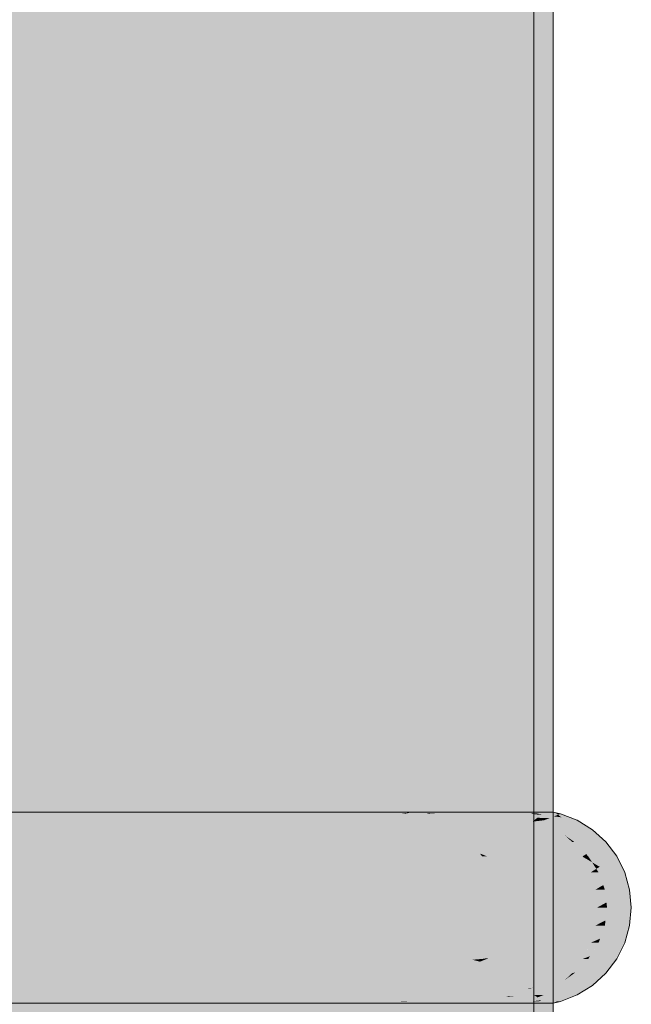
# Model space of a CAD drawing. Extents: x -299 to 601, y -39 to 381.
# Tile 98 of 252: x -152.406 to -152.093, y 137.309 to 137.814. Entities that reach past the tile are written whole.
import ezdxf

# ---------------------------------------------------------------- set-up
doc = ezdxf.new("R2010")
doc.units = 0
doc.layers.get('0').update_dxf_attribs({"lineweight": 35})
doc.layers.add('L_Bauteil', color=7, linetype='Continuous', lineweight=5, true_color=0xababab)
doc.layers.add('L_Bauteil-Shading', color=7, linetype='Continuous', lineweight=5, true_color=0xababab)

# ---------------------------------------------------------------- blocks, each defined once
blk = doc.blocks.new('Shading-A06HSX5MNL', base_point=(-152.1179, 141.25629))
at = {"layer": 'L_Bauteil-Shading', "color": 251, "true_color": 0x686d72}
for points in [[(-152.15172, 140.15338), (-152.1615, 139.39915), (-152.14661, 136.30827), (-152.1615, 136.30827)], [(-152.15172, 140.15338), (-152.14661, 136.30827), (-152.14661, 137.98203)], [(-152.15103, 140.13464), (-152.14449, 136.30827), (-152.14449, 140.14763)], [(-152.1517, 140.13332), (-152.1517, 136.30827), (-152.15103, 140.13464), (-152.14449, 136.30827)], [(-152.13643, 137.88852), (-152.13268, 136.30827), (-152.13268, 137.89029)], [(-152.14639, 137.8878), (-152.14661, 137.8878), (-152.14391, 136.82872), (-152.14661, 136.82877)], [(-152.1436, 137.88785), (-152.14639, 137.8878), (-152.14297, 136.8287), (-152.14391, 136.82872)], [(-152.14449, 137.8847), (-152.14449, 136.30827), (-152.13643, 137.88852), (-152.13268, 136.30827)], [(-152.14267, 137.88786), (-152.1436, 137.88785), (-152.14267, 136.8287), (-152.14297, 136.8287)], [(-152.19141, 137.40637), (-152.19609, 137.40637), (-152.17308, 137.40422), (-152.18806, 137.40305)], [(-152.17308, 137.40422), (-152.15408, 137.40573), (-152.19141, 137.40637), (-152.15317, 137.40637)], [(-152.17273, 137.40425), (-152.15669, 137.40388), (-152.15408, 137.40573)], [(-152.15669, 137.40388), (-152.15332, 137.40381), (-152.15408, 137.40573), (-152.14774, 137.40623)], [(-152.15408, 137.40573), (-152.1459, 137.40637), (-152.15317, 137.40637)], [(-152.14075, 137.40434), (-152.14774, 137.40623), (-152.14189, 137.40353), (-152.15332, 137.40381)], [(-152.14774, 137.40623), (-152.14075, 137.40434), (-152.1459, 137.40637)], [(-152.17308, 137.40422), (-152.18806, 137.40305), (-152.16296, 137.40305)], [(-152.17308, 137.40422), (-152.15332, 137.40381), (-152.17273, 137.40425)], [(-152.17308, 137.40422), (-152.16296, 137.40305), (-152.15332, 137.40381), (-152.15508, 137.40305)], [(-152.15332, 137.40381), (-152.15508, 137.40305), (-152.14189, 137.40353), (-152.14259, 137.40305)], [(-152.14259, 137.40305), (-152.13745, 137.40305), (-152.14075, 137.40434)], [(-152.16296, 137.31352), (-152.18806, 137.31352), (-152.187, 137.3107), (-152.19609, 137.3102)], [(-152.187, 137.3107), (-152.19609, 137.3102), (-152.19141, 137.3102)], [(-152.187, 137.3107), (-152.19141, 137.3102), (-152.15637, 137.31245), (-152.15317, 137.3102)], [(-152.15669, 137.31268), (-152.17346, 137.31229), (-152.15637, 137.31245), (-152.187, 137.3107)], [(-152.16296, 137.31352), (-152.17346, 137.31229), (-152.15508, 137.31352), (-152.15332, 137.31276)], [(-152.15332, 137.31276), (-152.15669, 137.31268), (-152.15303, 137.31264), (-152.15637, 137.31245)], [(-152.15317, 137.3102), (-152.1474, 137.3102), (-152.15637, 137.31245), (-152.15303, 137.31264)], [(-152.15508, 137.31352), (-152.15303, 137.31264), (-152.14259, 137.31352), (-152.14221, 137.31325)], [(-152.15303, 137.31264), (-152.14075, 137.31223), (-152.14221, 137.31325)], [(-152.15303, 137.31264), (-152.1474, 137.3102), (-152.14075, 137.31223), (-152.1459, 137.3102)], [(-152.14221, 137.31325), (-152.13745, 137.31352), (-152.14259, 137.31352)], [(-152.14075, 137.31223), (-152.13745, 137.31352), (-152.14221, 137.31325)]]:
    blk.add_solid(points, dxfattribs=at)
at = {"layer": 'L_Bauteil-Shading', "color": 8, "true_color": 0x7b8086}
for points in [[(-152.17834, 140.09204), (-152.1517, 136.30827), (-152.1517, 140.10355)], [(-152.19226, 140.08603), (-152.1517, 136.30827), (-152.17834, 140.09204)], [(-152.20421, 140.08087), (-152.20804, 136.30827), (-152.19226, 140.08603), (-152.1517, 136.30827)], [(-152.20804, 140.07922), (-152.20804, 136.30827), (-152.20421, 140.08087)], [(-152.17986, 138.9398), (-152.1615, 136.30827), (-152.1615, 139.39915)], [(-152.18594, 138.78728), (-152.1615, 136.30827), (-152.17986, 138.9398)], [(-152.21727, 136.30827), (-152.1615, 136.30827), (-152.21727, 138.00273), (-152.18594, 138.78728)]]:
    blk.add_solid(points, dxfattribs=at)
at = {"layer": 'L_Bauteil-Shading', "color": 252, "true_color": 0x8c9299}
for points in [[(-152.25095, 140.06056), (-152.20804, 136.30827), (-152.20804, 140.06403)], [(-152.29951, 140.05664), (-152.29951, 136.30827), (-152.25095, 140.06056), (-152.20804, 136.30827)], [(-152.21727, 139.81171), (-152.255, 139.6413), (-152.21727, 138.00273), (-152.2338, 137.76793)], [(-152.255, 139.6413), (-152.30783, 139.40268), (-152.2338, 137.76793), (-152.30783, 136.71579)], [(-152.2338, 137.76793), (-152.21727, 136.30827), (-152.21727, 138.00273)], [(-152.30783, 136.71579), (-152.30783, 136.30827), (-152.2338, 137.76793), (-152.21727, 136.30827)]]:
    blk.add_solid(points, dxfattribs=at)
at = {"layer": 'L_Bauteil-Shading', "color": 253, "true_color": 0x9ca2aa}
for points in [[(-152.39359, 140.05811), (-152.42264, 140.05649), (-152.29951, 136.30827), (-152.42264, 136.30827)], [(-152.39359, 140.05811), (-152.29951, 136.30827), (-152.35722, 140.05754)], [(-152.35722, 140.05754), (-152.29951, 136.30827), (-152.29951, 140.05664)], [(-152.30783, 139.40268), (-152.35295, 139.26994), (-152.30783, 136.71579), (-152.31328, 136.66544)], [(-152.35295, 139.26994), (-152.4297, 139.04414), (-152.35187, 136.30827), (-152.4297, 136.30827)], [(-152.35295, 139.26994), (-152.35187, 136.30827), (-152.31328, 136.66544)]]:
    blk.add_solid(points, dxfattribs=at)
at = {"layer": 'L_Bauteil-Shading', "color": 253, "true_color": 0xa6adb5}
for points in [[(-152.39105, 137.40727), (-152.52606, 137.3093), (-152.39105, 137.3093)], [(-152.52606, 137.40727), (-152.52606, 137.3093), (-152.39105, 137.40727)]]:
    blk.add_solid(points, dxfattribs=at)
at = {"layer": 'L_Bauteil-Shading', "color": 8, "true_color": 0x797e84}
for points in [[(-152.45033, 137.40413), (-152.42421, 137.40305), (-152.43974, 137.40506), (-152.38834, 137.40637)], [(-152.43974, 137.40506), (-152.38834, 137.40637), (-152.42485, 137.40637)], [(-152.42421, 137.40305), (-152.41238, 137.40305), (-152.38834, 137.40637), (-152.38734, 137.40585)], [(-152.38734, 137.40585), (-152.41238, 137.40305), (-152.38623, 137.40527), (-152.4115, 137.40305)], [(-152.4115, 137.40305), (-152.38197, 137.40305), (-152.38623, 137.40527)], [(-152.14478, 137.36746), (-152.16302, 137.36746), (-152.14301, 137.36172), (-152.16223, 137.35828)], [(-152.12337, 137.36525), (-152.12318, 137.36746), (-152.14301, 137.36172), (-152.14478, 137.36746)], [(-152.12395, 137.35828), (-152.12337, 137.36525), (-152.14195, 137.35828), (-152.14301, 137.36172)], [(-152.11021, 137.35828), (-152.11105, 137.36746), (-152.12395, 137.35828), (-152.12337, 137.36525)], [(-152.11105, 137.36746), (-152.12318, 137.36746), (-152.12337, 137.36525)], [(-152.14301, 137.36172), (-152.16223, 137.35828), (-152.14195, 137.35828)], [(-152.14195, 137.35828), (-152.16223, 137.35828), (-152.14374, 137.35245), (-152.16302, 137.34909)], [(-152.12318, 137.34909), (-152.12375, 137.35593), (-152.14478, 137.34909), (-152.14374, 137.35245)], [(-152.12375, 137.35593), (-152.12395, 137.35828), (-152.14374, 137.35245), (-152.14195, 137.35828)], [(-152.11021, 137.35828), (-152.12395, 137.35828), (-152.12375, 137.35593)], [(-152.11105, 137.34909), (-152.11021, 137.35828), (-152.12318, 137.34909), (-152.12375, 137.35593)], [(-152.14374, 137.35245), (-152.16302, 137.34909), (-152.14478, 137.34909)], [(-152.40714, 137.31293), (-152.44412, 137.31189), (-152.38834, 137.3102), (-152.42485, 137.3102)], [(-152.40714, 137.31293), (-152.38197, 137.31352), (-152.41238, 137.31352)], [(-152.40714, 137.31293), (-152.38734, 137.3107), (-152.40529, 137.31297), (-152.38623, 137.31129)], [(-152.40714, 137.31293), (-152.38834, 137.3102), (-152.38734, 137.3107)], [(-152.38623, 137.31129), (-152.38197, 137.31352), (-152.40529, 137.31297)]]:
    blk.add_solid(points, dxfattribs=at)
at = {"layer": 'L_Bauteil-Shading', "color": 8, "true_color": 0x70747a}
for points in [[(-152.42485, 137.40637), (-152.38834, 137.40637), (-152.41112, 137.40714), (-152.39105, 137.40727)], [(-152.41112, 137.40714), (-152.39105, 137.40727), (-152.40868, 137.40727)], [(-152.42101, 137.30998), (-152.38834, 137.3102), (-152.42485, 137.3102)], [(-152.40868, 137.3093), (-152.39105, 137.3093), (-152.42101, 137.30998), (-152.38834, 137.3102)]]:
    blk.add_solid(points, dxfattribs=at)
at = {"layer": 'L_Bauteil-Shading', "color": 253, "true_color": 0x999fa7}
for points in [[(-152.28096, 137.40727), (-152.39105, 137.3093), (-152.28096, 137.3093)], [(-152.39105, 137.40727), (-152.39105, 137.3093), (-152.28096, 137.40727)]]:
    blk.add_solid(points, dxfattribs=at)
at = {"layer": 'L_Bauteil-Shading', "color": 8, "true_color": 0x6d7177}
for points in [[(-152.3399, 137.40727), (-152.39105, 137.40727), (-152.31934, 137.40695), (-152.38834, 137.40637)], [(-152.30284, 137.40637), (-152.29951, 137.40665), (-152.38834, 137.40637), (-152.31934, 137.40695)], [(-152.29295, 137.40717), (-152.2917, 137.40727), (-152.31934, 137.40695), (-152.3399, 137.40727)], [(-152.29951, 137.40665), (-152.29295, 137.40717), (-152.31934, 137.40695)], [(-152.27783, 137.40637), (-152.28096, 137.40727), (-152.30284, 137.40637), (-152.29295, 137.40717)], [(-152.28096, 137.40727), (-152.2917, 137.40727), (-152.29295, 137.40717)], [(-152.16296, 137.40305), (-152.18806, 137.40305), (-152.1534, 137.40125), (-152.18076, 137.39818)], [(-152.1534, 137.40125), (-152.18076, 137.39818), (-152.13702, 137.39818)], [(-152.15508, 137.40305), (-152.16296, 137.40305), (-152.15675, 137.40187)], [(-152.15675, 137.40187), (-152.14259, 137.40305), (-152.15508, 137.40305)], [(-152.15675, 137.40187), (-152.1534, 137.40125), (-152.14259, 137.40305), (-152.14316, 137.4024)], [(-152.14316, 137.4024), (-152.1534, 137.40125), (-152.14549, 137.39977)], [(-152.13702, 137.39818), (-152.14316, 137.4024), (-152.14549, 137.39977)], [(-152.13702, 137.39818), (-152.12975, 137.39818), (-152.14316, 137.4024), (-152.13745, 137.40305)], [(-152.14316, 137.4024), (-152.13745, 137.40305), (-152.14259, 137.40305)], [(-152.13702, 137.31837), (-152.18076, 137.31837), (-152.14285, 137.31729), (-152.18806, 137.31352)], [(-152.14285, 137.31729), (-152.18806, 137.31352), (-152.16296, 137.31352)], [(-152.16296, 137.31352), (-152.15508, 137.31352), (-152.15675, 137.31468)], [(-152.15675, 137.31468), (-152.15508, 137.31352), (-152.14549, 137.31679), (-152.14526, 137.31654)], [(-152.14526, 137.31654), (-152.15508, 137.31352), (-152.14259, 137.31352)], [(-152.14526, 137.31654), (-152.14285, 137.31729), (-152.14549, 137.31679)], [(-152.14285, 137.31729), (-152.14526, 137.31654), (-152.13745, 137.31352), (-152.14259, 137.31352)], [(-152.12975, 137.31837), (-152.13702, 137.31837), (-152.14285, 137.31729)], [(-152.14285, 137.31729), (-152.13745, 137.31352), (-152.12975, 137.31837)], [(-152.38834, 137.3102), (-152.39105, 137.3093), (-152.30284, 137.3102), (-152.3006, 137.31001)], [(-152.3006, 137.31001), (-152.39105, 137.3093), (-152.29951, 137.30992), (-152.3399, 137.3093)], [(-152.3399, 137.3093), (-152.2917, 137.3093), (-152.29951, 137.30992)], [(-152.3006, 137.31001), (-152.27783, 137.3102), (-152.30284, 137.3102)], [(-152.2917, 137.3093), (-152.28096, 137.3093), (-152.3006, 137.31001), (-152.27783, 137.3102)]]:
    blk.add_solid(points, dxfattribs=at)
at = {"layer": 'L_Bauteil-Shading', "color": 8, "true_color": 0x74797f}
for points in [[(-152.30284, 137.40637), (-152.38834, 137.40637), (-152.30983, 137.40547), (-152.38734, 137.40585)], [(-152.30637, 137.40546), (-152.38734, 137.40585), (-152.34456, 137.40424), (-152.38623, 137.40527)], [(-152.38623, 137.40527), (-152.38197, 137.40305), (-152.34456, 137.40424)], [(-152.30637, 137.40546), (-152.34456, 137.40424), (-152.27548, 137.4053), (-152.33588, 137.40402)], [(-152.27548, 137.4053), (-152.33588, 137.40402), (-152.29022, 137.40305), (-152.29625, 137.40305)], [(-152.30637, 137.40546), (-152.27783, 137.40637), (-152.30983, 137.40547), (-152.30284, 137.40637)], [(-152.27548, 137.4053), (-152.27783, 137.40637), (-152.30637, 137.40546)], [(-152.27548, 137.4053), (-152.29022, 137.40305), (-152.27484, 137.40501)], [(-152.34456, 137.40424), (-152.38197, 137.40305), (-152.33588, 137.40402)], [(-152.33588, 137.40402), (-152.38197, 137.40305), (-152.29625, 137.40305)], [(-152.29022, 137.40305), (-152.27051, 137.40305), (-152.27484, 137.40501)], [(-152.12303, 137.39197), (-152.17439, 137.39197), (-152.16743, 137.38489), (-152.1702, 137.38599)], [(-152.11757, 137.3846), (-152.12303, 137.39197), (-152.16672, 137.3846), (-152.16743, 137.38489)], [(-152.1702, 137.38599), (-152.1692, 137.3846), (-152.16743, 137.38489)], [(-152.16743, 137.38489), (-152.1692, 137.3846), (-152.16672, 137.3846)], [(-152.11757, 137.33195), (-152.16672, 137.33195), (-152.17439, 137.3246), (-152.1702, 137.33057)], [(-152.11757, 137.33195), (-152.17439, 137.3246), (-152.12303, 137.3246)], [(-152.16672, 137.33195), (-152.1692, 137.33195), (-152.1702, 137.33057)], [(-152.38834, 137.3102), (-152.30284, 137.3102), (-152.36652, 137.31081), (-152.30983, 137.31108)], [(-152.38734, 137.3107), (-152.38834, 137.3102), (-152.36652, 137.31081)], [(-152.38734, 137.3107), (-152.36652, 137.31081), (-152.38623, 137.31129), (-152.37137, 137.31166)], [(-152.37137, 137.31166), (-152.38197, 137.31352), (-152.38623, 137.31129)], [(-152.38197, 137.31352), (-152.37137, 137.31166), (-152.29625, 137.31352)], [(-152.37137, 137.31166), (-152.36652, 137.31081), (-152.29022, 137.31352), (-152.28667, 137.31306)], [(-152.37137, 137.31166), (-152.29022, 137.31352), (-152.29625, 137.31352)], [(-152.36652, 137.31081), (-152.27548, 137.31125), (-152.28667, 137.31306), (-152.27484, 137.31155)], [(-152.30284, 137.3102), (-152.27783, 137.3102), (-152.30983, 137.31108), (-152.27548, 137.31125)], [(-152.28667, 137.31306), (-152.27051, 137.31352), (-152.29022, 137.31352)], [(-152.27484, 137.31155), (-152.27051, 137.31352), (-152.28667, 137.31306)]]:
    blk.add_solid(points, dxfattribs=at)
at = {"layer": 'L_Bauteil-Shading', "color": 252, "true_color": 0x8a8f97}
for points in [[(-152.24722, 137.40727), (-152.28096, 137.40727), (-152.25131, 137.34496), (-152.28096, 137.3093)], [(-152.19952, 137.3093), (-152.19952, 137.40727), (-152.25365, 137.3093), (-152.25131, 137.34496)], [(-152.19952, 137.40727), (-152.24722, 137.40727), (-152.25131, 137.34496)], [(-152.25131, 137.34496), (-152.28096, 137.3093), (-152.25365, 137.3093)]]:
    blk.add_solid(points, dxfattribs=at)
at = {"layer": 'L_Bauteil-Shading', "color": 8, "true_color": 0x696e73}
for points in [[(-152.23819, 137.40727), (-152.28096, 137.40727), (-152.22144, 137.40701), (-152.27783, 137.40637)], [(-152.2112, 137.40637), (-152.20804, 137.40681), (-152.27783, 137.40637), (-152.22144, 137.40701)], [(-152.20529, 137.40721), (-152.20482, 137.40727), (-152.22144, 137.40701), (-152.23819, 137.40727)], [(-152.20804, 137.40681), (-152.20529, 137.40721), (-152.22144, 137.40701)], [(-152.20879, 137.40637), (-152.20529, 137.40721), (-152.2112, 137.40637)], [(-152.20879, 137.40637), (-152.19794, 137.40686), (-152.20529, 137.40721), (-152.19952, 137.40727)], [(-152.19609, 137.40637), (-152.19794, 137.40686), (-152.20879, 137.40637)], [(-152.19952, 137.40727), (-152.20482, 137.40727), (-152.20529, 137.40721)], [(-152.2112, 137.3102), (-152.27783, 137.3102), (-152.21014, 137.31004), (-152.28096, 137.3093)], [(-152.20804, 137.30974), (-152.21014, 137.31004), (-152.23819, 137.3093), (-152.28096, 137.3093)], [(-152.20482, 137.3093), (-152.20804, 137.30974), (-152.23819, 137.3093)], [(-152.20879, 137.3102), (-152.2112, 137.3102), (-152.20634, 137.31007), (-152.21014, 137.31004)], [(-152.20634, 137.31007), (-152.21014, 137.31004), (-152.19952, 137.3093), (-152.20482, 137.3093)], [(-152.20634, 137.31007), (-152.19609, 137.3102), (-152.20879, 137.3102)], [(-152.19794, 137.30971), (-152.19609, 137.3102), (-152.20634, 137.31007)], [(-152.20634, 137.31007), (-152.19952, 137.3093), (-152.19794, 137.30971)]]:
    blk.add_solid(points, dxfattribs=at)
at = {"layer": 'L_Bauteil-Shading', "color": 8, "true_color": 0x6e7379}
for points in [[(-152.27783, 137.40637), (-152.26884, 137.40486), (-152.231, 137.4048), (-152.24327, 137.40425)], [(-152.27783, 137.40637), (-152.231, 137.4048), (-152.20879, 137.40637)], [(-152.27548, 137.4053), (-152.27264, 137.40495), (-152.27783, 137.40637), (-152.26884, 137.40486)], [(-152.27548, 137.4053), (-152.27051, 137.40305), (-152.26057, 137.40349)], [(-152.25613, 137.40305), (-152.18806, 137.40305), (-152.231, 137.4048), (-152.19609, 137.40637)], [(-152.231, 137.4048), (-152.19609, 137.40637), (-152.20879, 137.40637)], [(-152.27264, 137.40495), (-152.26057, 137.40349), (-152.26884, 137.40486)], [(-152.26057, 137.40349), (-152.27051, 137.40305), (-152.25694, 137.40305)], [(-152.26884, 137.40486), (-152.26057, 137.40349), (-152.24327, 137.40425)], [(-152.26057, 137.40349), (-152.23994, 137.40417), (-152.24327, 137.40425)], [(-152.26057, 137.40349), (-152.25694, 137.40305), (-152.23994, 137.40417), (-152.25613, 137.40305)], [(-152.23994, 137.40417), (-152.231, 137.4048), (-152.24327, 137.40425)], [(-152.26833, 137.31171), (-152.27783, 137.3102), (-152.23994, 137.31238), (-152.23264, 137.31187)], [(-152.23264, 137.31187), (-152.27783, 137.3102), (-152.20879, 137.3102)], [(-152.27548, 137.31125), (-152.27783, 137.3102), (-152.27264, 137.3116), (-152.26833, 137.31171)], [(-152.25694, 137.31352), (-152.27051, 137.31352), (-152.27548, 137.31125)], [(-152.26833, 137.31171), (-152.25694, 137.31352), (-152.27264, 137.3116)], [(-152.25694, 137.31352), (-152.26833, 137.31171), (-152.25613, 137.31352), (-152.23994, 137.31238)], [(-152.23264, 137.31187), (-152.18806, 137.31352), (-152.25613, 137.31352)], [(-152.19609, 137.3102), (-152.18806, 137.31352), (-152.20879, 137.3102), (-152.23264, 137.31187)]]:
    blk.add_solid(points, dxfattribs=at)
at = {"layer": 'L_Bauteil-Shading', "color": 8, "true_color": 0x797e85}
for points in [[(-152.14954, 137.40727), (-152.19952, 137.3093), (-152.14954, 137.3093)], [(-152.19952, 137.40727), (-152.19952, 137.3093), (-152.14954, 137.40727)]]:
    blk.add_solid(points, dxfattribs=at)
at = {"layer": 'L_Bauteil-Shading', "color": 251, "true_color": 0x65696f}
for points in [[(-152.19952, 137.40727), (-152.19238, 137.40645), (-152.16827, 137.40727), (-152.15761, 137.40712)], [(-152.19238, 137.40645), (-152.19952, 137.40727), (-152.19794, 137.40686)], [(-152.19794, 137.40686), (-152.19609, 137.40637), (-152.19238, 137.40645)], [(-152.19238, 137.40645), (-152.19609, 137.40637), (-152.19141, 137.40637)], [(-152.19141, 137.40637), (-152.15317, 137.40637), (-152.19238, 137.40645), (-152.15123, 137.40724)], [(-152.15761, 137.40712), (-152.15123, 137.40724), (-152.16827, 137.40727), (-152.15115, 137.40727)], [(-152.15317, 137.40637), (-152.1459, 137.40637), (-152.15123, 137.40724), (-152.14954, 137.40727)], [(-152.15123, 137.40724), (-152.14954, 137.40727), (-152.15115, 137.40727)], [(-152.11255, 137.39818), (-152.12975, 137.39818), (-152.12242, 137.39233), (-152.12666, 137.39532)], [(-152.12666, 137.39532), (-152.12303, 137.39197), (-152.12242, 137.39233)], [(-152.10573, 137.39197), (-152.11255, 137.39818), (-152.12192, 137.39197), (-152.12242, 137.39233)], [(-152.12242, 137.39233), (-152.12303, 137.39197), (-152.12192, 137.39197)], [(-152.10573, 137.3246), (-152.12192, 137.3246), (-152.12975, 137.31837), (-152.12666, 137.32123)], [(-152.10573, 137.3246), (-152.12975, 137.31837), (-152.11255, 137.31837)], [(-152.12192, 137.3246), (-152.12303, 137.3246), (-152.12666, 137.32123)], [(-152.19141, 137.3102), (-152.19794, 137.30971), (-152.15291, 137.31007), (-152.19952, 137.3093)], [(-152.15291, 137.31007), (-152.19952, 137.3093), (-152.1517, 137.30954), (-152.16827, 137.3093)], [(-152.19609, 137.3102), (-152.19794, 137.30971), (-152.19141, 137.3102)], [(-152.19141, 137.3102), (-152.15291, 137.31007), (-152.15317, 137.3102)], [(-152.16827, 137.3093), (-152.15115, 137.3093), (-152.1517, 137.30954)], [(-152.15291, 137.31007), (-152.1459, 137.3102), (-152.15317, 137.3102)], [(-152.15115, 137.3093), (-152.14954, 137.3093), (-152.15291, 137.31007), (-152.1459, 137.3102)]]:
    blk.add_solid(points, dxfattribs=at)
at = {"layer": 'L_Bauteil-Shading', "color": 251, "true_color": 0x686c72}
for points in [[(-152.13268, 137.40727), (-152.14954, 137.3093), (-152.13268, 137.3093)], [(-152.14954, 137.40727), (-152.14954, 137.3093), (-152.13268, 137.40727)], [(-152.1062, 137.36746), (-152.11105, 137.36746), (-152.10542, 137.36092), (-152.11021, 137.35828)], [(-152.09352, 137.36746), (-152.1062, 137.36746), (-152.10542, 137.36092)], [(-152.09267, 137.35828), (-152.09352, 137.36746), (-152.1051, 137.35828), (-152.10542, 137.36092)], [(-152.10542, 137.36092), (-152.11021, 137.35828), (-152.1051, 137.35828)], [(-152.1051, 137.35828), (-152.11021, 137.35828), (-152.1059, 137.35167), (-152.11105, 137.34909)], [(-152.09352, 137.34909), (-152.09267, 137.35828), (-152.1062, 137.34909), (-152.1059, 137.35167)], [(-152.09267, 137.35828), (-152.1051, 137.35828), (-152.1059, 137.35167)], [(-152.1059, 137.35167), (-152.11105, 137.34909), (-152.1062, 137.34909)]]:
    blk.add_solid(points, dxfattribs=at)
at = {"layer": 'L_Bauteil-Shading', "color": 251, "true_color": 0x61656a}
for points in [[(-152.1438, 137.40727), (-152.14954, 137.40727), (-152.14137, 137.40668), (-152.1459, 137.40637)], [(-152.14137, 137.40668), (-152.1459, 137.40637), (-152.14011, 137.40637)], [(-152.13268, 137.40727), (-152.1438, 137.40727), (-152.14137, 137.40668)], [(-152.13083, 137.40637), (-152.13268, 137.40727), (-152.14011, 137.40637), (-152.14137, 137.40668)], [(-152.12898, 137.40637), (-152.13268, 137.40727), (-152.13083, 137.40637)], [(-152.14011, 137.3102), (-152.1459, 137.3102), (-152.14253, 137.3096), (-152.14954, 137.3093)], [(-152.14253, 137.3096), (-152.14954, 137.3093), (-152.1438, 137.3093)], [(-152.13101, 137.3101), (-152.14253, 137.3096), (-152.13268, 137.3093), (-152.1438, 137.3093)], [(-152.13083, 137.3102), (-152.14011, 137.3102), (-152.13101, 137.3101), (-152.14253, 137.3096)], [(-152.13268, 137.3093), (-152.12898, 137.3102), (-152.13101, 137.3101)], [(-152.13101, 137.3101), (-152.12898, 137.3102), (-152.13083, 137.3102)]]:
    blk.add_solid(points, dxfattribs=at)
at = {"layer": 'L_Bauteil-Shading', "color": 251, "true_color": 0x62666b}
for points in [[(-152.13237, 137.40504), (-152.144, 137.40637), (-152.14075, 137.40434), (-152.1459, 137.40637)], [(-152.144, 137.40637), (-152.13847, 137.40573), (-152.14011, 137.40637)], [(-152.13847, 137.40573), (-152.13083, 137.40637), (-152.14011, 137.40637)], [(-152.13847, 137.40573), (-152.13237, 137.40504), (-152.13083, 137.40637), (-152.13022, 137.40588)], [(-152.13237, 137.40504), (-152.12854, 137.4046), (-152.13022, 137.40588)], [(-152.13022, 137.40588), (-152.12898, 137.40637), (-152.13083, 137.40637)], [(-152.12854, 137.4046), (-152.12268, 137.40393), (-152.13022, 137.40588), (-152.12898, 137.40637)], [(-152.13237, 137.40504), (-152.14075, 137.40434), (-152.13451, 137.40419)], [(-152.14075, 137.40434), (-152.13745, 137.40305), (-152.13451, 137.40419)], [(-152.13745, 137.40305), (-152.12039, 137.40305), (-152.13451, 137.40419), (-152.12268, 137.40393)], [(-152.12268, 137.40393), (-152.13237, 137.40504), (-152.13451, 137.40419)], [(-152.144, 137.3102), (-152.12268, 137.31264), (-152.1459, 137.3102), (-152.12813, 137.31252)], [(-152.14075, 137.31223), (-152.1459, 137.3102), (-152.12813, 137.31252)], [(-152.13847, 137.31082), (-152.144, 137.3102), (-152.14011, 137.3102)], [(-152.12039, 137.31352), (-152.13745, 137.31352), (-152.12813, 137.31252), (-152.14075, 137.31223)], [(-152.12854, 137.31197), (-152.13847, 137.31082), (-152.13083, 137.3102), (-152.14011, 137.3102)], [(-152.13083, 137.3102), (-152.12898, 137.3102), (-152.12854, 137.31197), (-152.12268, 137.31264)], [(-152.12268, 137.31264), (-152.12039, 137.31352), (-152.12813, 137.31252)]]:
    blk.add_solid(points, dxfattribs=at)
at = {"layer": 'L_Bauteil-Shading', "color": 252, "true_color": 0x848a91}
for points in [[(-152.37617, 137.39818), (-152.37834, 137.39999), (-152.51393, 137.39818), (-152.40913, 137.40204)], [(-152.40913, 137.40204), (-152.38197, 137.40305), (-152.41557, 137.40247), (-152.41238, 137.40305)], [(-152.37834, 137.39999), (-152.38197, 137.40305), (-152.40913, 137.40204)], [(-152.51393, 137.31837), (-152.51866, 137.31352), (-152.37617, 137.31837)], [(-152.37834, 137.31656), (-152.37617, 137.31837), (-152.42421, 137.31352), (-152.51866, 137.31352)], [(-152.41238, 137.31352), (-152.38197, 137.31352), (-152.41557, 137.3141), (-152.37834, 137.31656)]]:
    blk.add_solid(points, dxfattribs=at)
at = {"layer": 'L_Bauteil-Shading', "color": 252, "true_color": 0x7d8389}
for points in [[(-152.37082, 137.39842), (-152.29593, 137.40187), (-152.38197, 137.40305), (-152.29022, 137.40305)], [(-152.37082, 137.39842), (-152.38197, 137.40305), (-152.37834, 137.39999)], [(-152.36964, 137.39818), (-152.31393, 137.39818), (-152.37082, 137.39842), (-152.29593, 137.40187)], [(-152.31393, 137.39818), (-152.26384, 137.39818), (-152.29593, 137.40187), (-152.27051, 137.40305)], [(-152.29593, 137.40187), (-152.27051, 137.40305), (-152.29022, 137.40305)], [(-152.37834, 137.39999), (-152.37617, 137.39818), (-152.37082, 137.39842)], [(-152.37082, 137.39842), (-152.37617, 137.39818), (-152.36964, 137.39818)], [(-152.38197, 137.31352), (-152.30556, 137.31667), (-152.36964, 137.31837), (-152.31393, 137.31837)], [(-152.38197, 137.31352), (-152.36964, 137.31837), (-152.37834, 137.31656)], [(-152.30556, 137.31667), (-152.38197, 137.31352), (-152.29022, 137.31352)], [(-152.36964, 137.31837), (-152.37617, 137.31837), (-152.37834, 137.31656)], [(-152.30556, 137.31667), (-152.26384, 137.31837), (-152.31393, 137.31837)], [(-152.27051, 137.31352), (-152.26384, 137.31837), (-152.29022, 137.31352), (-152.30556, 137.31667)]]:
    blk.add_solid(points, dxfattribs=at)
at = {"layer": 'L_Bauteil-Shading', "color": 8, "true_color": 0x757a81}
for points in [[(-152.25694, 137.40305), (-152.27051, 137.40305), (-152.23993, 137.39972), (-152.26384, 137.39818)], [(-152.18806, 137.40305), (-152.25694, 137.40305), (-152.23993, 137.39972)], [(-152.18076, 137.39818), (-152.18806, 137.40305), (-152.23209, 137.39818), (-152.23993, 137.39972)], [(-152.23993, 137.39972), (-152.26384, 137.39818), (-152.23209, 137.39818)], [(-152.23209, 137.31837), (-152.26384, 137.31837), (-152.25174, 137.31454), (-152.27051, 137.31352)], [(-152.25174, 137.31454), (-152.27051, 137.31352), (-152.25694, 137.31352)], [(-152.18806, 137.31352), (-152.18076, 137.31837), (-152.25694, 137.31352), (-152.25174, 137.31454)], [(-152.18076, 137.31837), (-152.23209, 137.31837), (-152.25174, 137.31454)]]:
    blk.add_solid(points, dxfattribs=at)
at = {"layer": 'L_Bauteil-Shading', "color": 251, "true_color": 0x64686d}
for points in [[(-152.13745, 137.40305), (-152.12975, 137.39818), (-152.12039, 137.40305)], [(-152.12039, 137.40305), (-152.12975, 137.39818), (-152.11255, 137.39818)], [(-152.12975, 137.31837), (-152.13745, 137.31352), (-152.11255, 137.31837)], [(-152.11255, 137.31837), (-152.13745, 137.31352), (-152.12039, 137.31352)]]:
    blk.add_solid(points, dxfattribs=at)
at = {"layer": 'L_Bauteil-Shading', "color": 252, "true_color": 0x8f959c}
for points in [[(-152.51393, 137.39818), (-152.50983, 137.39197), (-152.37617, 137.39818)], [(-152.37617, 137.39818), (-152.50983, 137.39197), (-152.37114, 137.39197)], [(-152.50983, 137.3246), (-152.51393, 137.31837), (-152.37114, 137.3246)], [(-152.37114, 137.3246), (-152.51393, 137.31837), (-152.37617, 137.31837)]]:
    blk.add_solid(points, dxfattribs=at)
at = {"layer": 'L_Bauteil-Shading', "color": 252, "true_color": 0x868b93}
for points in [[(-152.36964, 137.39818), (-152.37617, 137.39818), (-152.35286, 137.39302), (-152.37114, 137.39197)], [(-152.35286, 137.39302), (-152.32585, 137.39459), (-152.36964, 137.39818), (-152.31393, 137.39818)], [(-152.33455, 137.39197), (-152.25804, 137.39197), (-152.32585, 137.39459), (-152.26384, 137.39818)], [(-152.32585, 137.39459), (-152.26384, 137.39818), (-152.31393, 137.39818)], [(-152.35286, 137.39302), (-152.37114, 137.39197), (-152.34941, 137.39197)], [(-152.34941, 137.39197), (-152.33455, 137.39197), (-152.35286, 137.39302), (-152.32585, 137.39459)], [(-152.34941, 137.3246), (-152.37114, 137.3246), (-152.36829, 137.3188), (-152.37617, 137.31837)], [(-152.36829, 137.3188), (-152.32318, 137.32117), (-152.34941, 137.3246), (-152.33455, 137.3246)], [(-152.32318, 137.32117), (-152.25804, 137.3246), (-152.33455, 137.3246)], [(-152.31393, 137.31837), (-152.26384, 137.31837), (-152.32318, 137.32117), (-152.25804, 137.3246)], [(-152.36964, 137.31837), (-152.31393, 137.31837), (-152.36829, 137.3188), (-152.32318, 137.32117)], [(-152.36829, 137.3188), (-152.37617, 137.31837), (-152.36964, 137.31837)]]:
    blk.add_solid(points, dxfattribs=at)
at = {"layer": 'L_Bauteil-Shading', "color": 8, "true_color": 0x7c8187}
for points in [[(-152.23209, 137.39818), (-152.26384, 137.39818), (-152.22087, 137.39496), (-152.25804, 137.39197)], [(-152.18076, 137.39818), (-152.23209, 137.39818), (-152.22087, 137.39496)], [(-152.17439, 137.39197), (-152.18076, 137.39818), (-152.21048, 137.39197), (-152.22087, 137.39496)], [(-152.22087, 137.39496), (-152.25804, 137.39197), (-152.21048, 137.39197)], [(-152.21048, 137.3246), (-152.25804, 137.3246), (-152.22197, 137.32129), (-152.26384, 137.31837)], [(-152.18076, 137.31837), (-152.17439, 137.3246), (-152.23209, 137.31837), (-152.22197, 137.32129)], [(-152.17439, 137.3246), (-152.21048, 137.3246), (-152.22197, 137.32129)], [(-152.22197, 137.32129), (-152.26384, 137.31837), (-152.23209, 137.31837)]]:
    blk.add_solid(points, dxfattribs=at)
at = {"layer": 'L_Bauteil-Shading', "color": 8, "true_color": 0x71757b}
for points in [[(-152.13702, 137.39818), (-152.18076, 137.39818), (-152.13458, 137.39751), (-152.17439, 137.39197)], [(-152.12303, 137.39197), (-152.12666, 137.39532), (-152.17439, 137.39197), (-152.13458, 137.39751)], [(-152.12975, 137.39818), (-152.13702, 137.39818), (-152.13458, 137.39751)], [(-152.12666, 137.39532), (-152.12975, 137.39818), (-152.13458, 137.39751)], [(-152.17439, 137.3246), (-152.18076, 137.31837), (-152.12303, 137.3246)], [(-152.12666, 137.32123), (-152.12303, 137.3246), (-152.13702, 137.31837), (-152.18076, 137.31837)], [(-152.12975, 137.31837), (-152.12666, 137.32123), (-152.13702, 137.31837)]]:
    blk.add_solid(points, dxfattribs=at)
at = {"layer": 'L_Bauteil-Shading', "color": 253, "true_color": 0x979ea6}
for points in [[(-152.37114, 137.39197), (-152.50983, 137.39197), (-152.49831, 137.38504), (-152.50725, 137.38631)], [(-152.36703, 137.3846), (-152.37114, 137.39197), (-152.49518, 137.3846), (-152.49831, 137.38504)], [(-152.36703, 137.33195), (-152.49518, 137.33195), (-152.50983, 137.3246), (-152.50725, 137.33025)], [(-152.36703, 137.33195), (-152.50983, 137.3246), (-152.37114, 137.3246)]]:
    blk.add_solid(points, dxfattribs=at)
at = {"layer": 'L_Bauteil-Shading', "color": 252, "true_color": 0x8d939a}
for points in [[(-152.34941, 137.39197), (-152.37114, 137.39197), (-152.3374, 137.3866), (-152.36703, 137.3846)], [(-152.33455, 137.39197), (-152.34941, 137.39197), (-152.34204, 137.38867)], [(-152.3374, 137.3866), (-152.25804, 137.39197), (-152.34204, 137.38867), (-152.33455, 137.39197)], [(-152.25331, 137.3846), (-152.25804, 137.39197), (-152.33292, 137.3846), (-152.3374, 137.3866)], [(-152.3374, 137.3866), (-152.36703, 137.3846), (-152.33292, 137.3846)], [(-152.33292, 137.33195), (-152.36703, 137.33195), (-152.34587, 137.32617), (-152.37114, 137.3246)], [(-152.33911, 137.3266), (-152.25331, 137.33195), (-152.34204, 137.32788), (-152.33292, 137.33195)], [(-152.33455, 137.3246), (-152.25804, 137.3246), (-152.33911, 137.3266), (-152.25331, 137.33195)], [(-152.34587, 137.32617), (-152.37114, 137.3246), (-152.34941, 137.3246)], [(-152.34941, 137.3246), (-152.33455, 137.3246), (-152.34587, 137.32617), (-152.33911, 137.3266)], [(-152.34587, 137.32617), (-152.33911, 137.3266), (-152.34204, 137.32788)]]:
    blk.add_solid(points, dxfattribs=at)
at = {"layer": 'L_Bauteil-Shading', "color": 252, "true_color": 0x81868d}
for points in [[(-152.21048, 137.39197), (-152.25804, 137.39197), (-152.20389, 137.38921), (-152.25331, 137.3846)], [(-152.17439, 137.39197), (-152.21048, 137.39197), (-152.20389, 137.38921)], [(-152.19286, 137.3846), (-152.17439, 137.39197), (-152.20389, 137.38921)], [(-152.19286, 137.3846), (-152.17596, 137.3846), (-152.17439, 137.39197), (-152.1702, 137.38599)], [(-152.20389, 137.38921), (-152.25331, 137.3846), (-152.19286, 137.3846)], [(-152.17596, 137.3846), (-152.1692, 137.3846), (-152.1702, 137.38599)], [(-152.19286, 137.33195), (-152.25331, 137.33195), (-152.19872, 137.32951), (-152.25804, 137.3246)], [(-152.19872, 137.32951), (-152.25804, 137.3246), (-152.21048, 137.3246)], [(-152.21048, 137.3246), (-152.17439, 137.3246), (-152.17424, 137.33154), (-152.1702, 137.33057)], [(-152.21048, 137.3246), (-152.17424, 137.33154), (-152.19872, 137.32951)], [(-152.19872, 137.32951), (-152.17424, 137.33154), (-152.19286, 137.33195), (-152.17596, 137.33195)], [(-152.17424, 137.33154), (-152.1692, 137.33195), (-152.17596, 137.33195)], [(-152.1702, 137.33057), (-152.1692, 137.33195), (-152.17424, 137.33154)]]:
    blk.add_solid(points, dxfattribs=at)
at = {"layer": 'L_Bauteil-Shading', "color": 251, "true_color": 0x666a70}
for points in [[(-152.12192, 137.39197), (-152.12303, 137.39197), (-152.11581, 137.3857), (-152.11757, 137.3846)], [(-152.10573, 137.39197), (-152.12192, 137.39197), (-152.11581, 137.3857)], [(-152.10016, 137.3846), (-152.10573, 137.39197), (-152.11475, 137.3846), (-152.11581, 137.3857)], [(-152.11581, 137.3857), (-152.11757, 137.3846), (-152.11475, 137.3846)], [(-152.11475, 137.33195), (-152.11757, 137.33195), (-152.1214, 137.32512), (-152.12303, 137.3246)], [(-152.10573, 137.3246), (-152.10016, 137.33195), (-152.12192, 137.3246), (-152.1214, 137.32512)], [(-152.10016, 137.33195), (-152.11475, 137.33195), (-152.1214, 137.32512)], [(-152.1214, 137.32512), (-152.12303, 137.3246), (-152.12192, 137.3246)]]:
    blk.add_solid(points, dxfattribs=at)
at = {"layer": 'L_Bauteil-Shading', "color": 253, "true_color": 0x9ea5ad}
for points in [[(-152.46712, 137.37857), (-152.36703, 137.3846), (-152.49518, 137.3846)], [(-152.46632, 137.3784), (-152.36703, 137.3846), (-152.46712, 137.37857)], [(-152.36703, 137.3846), (-152.46632, 137.3784), (-152.37135, 137.37634), (-152.45677, 137.37634)], [(-152.36703, 137.3846), (-152.37135, 137.37634), (-152.3653, 137.37988)], [(-152.37135, 137.37634), (-152.36398, 137.37634), (-152.3653, 137.37988)], [(-152.49518, 137.33195), (-152.36703, 137.33195), (-152.37068, 137.33983), (-152.3653, 137.33669)], [(-152.49518, 137.33195), (-152.37068, 137.33983), (-152.49101, 137.33286)], [(-152.49101, 137.33286), (-152.37068, 137.33983), (-152.45677, 137.34023), (-152.37135, 137.34023)], [(-152.37068, 137.33983), (-152.36398, 137.34023), (-152.37135, 137.34023)], [(-152.3653, 137.33669), (-152.36398, 137.34023), (-152.37068, 137.33983)]]:
    blk.add_solid(points, dxfattribs=at)
at = {"layer": 'L_Bauteil-Shading', "color": 253, "true_color": 0x9399a0}
for points in [[(-152.32501, 137.37926), (-152.33292, 137.3846), (-152.3653, 137.37988), (-152.36703, 137.3846)], [(-152.25331, 137.3846), (-152.33292, 137.3846), (-152.32501, 137.37926)], [(-152.25008, 137.37694), (-152.25331, 137.3846), (-152.3244, 137.37883), (-152.32501, 137.37926)], [(-152.32501, 137.37926), (-152.3653, 137.37988), (-152.32899, 137.37895)], [(-152.3653, 137.37988), (-152.36398, 137.37634), (-152.32899, 137.37895)], [(-152.32501, 137.37926), (-152.36398, 137.37634), (-152.32071, 137.37634)], [(-152.32071, 137.37634), (-152.24982, 137.37634), (-152.3244, 137.37883), (-152.25008, 137.37694)], [(-152.3244, 137.33772), (-152.32071, 137.34023), (-152.3653, 137.33669), (-152.36398, 137.34023)], [(-152.25331, 137.33195), (-152.24982, 137.34023), (-152.33292, 137.33195), (-152.32895, 137.33464)], [(-152.26299, 137.33929), (-152.24982, 137.34023), (-152.3244, 137.33772), (-152.32071, 137.34023)], [(-152.32895, 137.33464), (-152.3244, 137.33772), (-152.36703, 137.33195), (-152.3653, 137.33669)], [(-152.32895, 137.33464), (-152.36703, 137.33195), (-152.33292, 137.33195)], [(-152.32895, 137.33464), (-152.26299, 137.33929), (-152.3244, 137.33772)]]:
    blk.add_solid(points, dxfattribs=at)
at = {"layer": 'L_Bauteil-Shading', "color": 252, "true_color": 0x858b92}
for points in [[(-152.19286, 137.3846), (-152.25331, 137.3846), (-152.18958, 137.38252), (-152.24982, 137.37634)], [(-152.18669, 137.38069), (-152.18958, 137.38252), (-152.19859, 137.37634), (-152.24982, 137.37634)], [(-152.17982, 137.37634), (-152.18669, 137.38069), (-152.19859, 137.37634)], [(-152.18958, 137.38252), (-152.1786, 137.38364), (-152.19286, 137.3846), (-152.17596, 137.3846)], [(-152.1786, 137.38364), (-152.18958, 137.38252), (-152.18669, 137.38069)], [(-152.17982, 137.37634), (-152.1786, 137.38364), (-152.18669, 137.38069)], [(-152.17982, 137.37634), (-152.16537, 137.37634), (-152.1786, 137.38364), (-152.1692, 137.3846)], [(-152.1786, 137.38364), (-152.1692, 137.3846), (-152.17596, 137.3846)], [(-152.19859, 137.34023), (-152.24982, 137.34023), (-152.1918, 137.33774), (-152.25331, 137.33195)], [(-152.18234, 137.33862), (-152.17982, 137.34023), (-152.1918, 137.33774), (-152.19859, 137.34023)], [(-152.16537, 137.34023), (-152.17982, 137.34023), (-152.18234, 137.33862)], [(-152.17596, 137.33195), (-152.1692, 137.33195), (-152.18234, 137.33862), (-152.16537, 137.34023)], [(-152.19286, 137.33195), (-152.18669, 137.33588), (-152.25331, 137.33195), (-152.1918, 137.33774)], [(-152.19286, 137.33195), (-152.17596, 137.33195), (-152.18669, 137.33588)], [(-152.18669, 137.33588), (-152.18234, 137.33862), (-152.1918, 137.33774)], [(-152.17596, 137.33195), (-152.18234, 137.33862), (-152.18669, 137.33588)]]:
    blk.add_solid(points, dxfattribs=at)
at = {"layer": 'L_Bauteil-Shading', "color": 8, "true_color": 0x767b82}
for points in [[(-152.16672, 137.3846), (-152.1692, 137.3846), (-152.15584, 137.37799), (-152.16537, 137.37634)], [(-152.11757, 137.3846), (-152.16672, 137.3846), (-152.15584, 137.37799)], [(-152.12094, 137.37634), (-152.11742, 137.38428), (-152.15584, 137.37799), (-152.11757, 137.3846)], [(-152.11353, 137.37634), (-152.11742, 137.38428), (-152.12094, 137.37634)], [(-152.15584, 137.37799), (-152.16537, 137.37634), (-152.15312, 137.37634)], [(-152.12094, 137.37634), (-152.15584, 137.37799), (-152.15312, 137.37634)], [(-152.15312, 137.34023), (-152.16537, 137.34023), (-152.16591, 137.33244), (-152.1692, 137.33195)], [(-152.12048, 137.33919), (-152.12094, 137.34023), (-152.16591, 137.33244), (-152.15312, 137.34023)], [(-152.11353, 137.34023), (-152.12094, 137.34023), (-152.12048, 137.33919)], [(-152.11742, 137.33229), (-152.11353, 137.34023), (-152.12048, 137.33919)], [(-152.16672, 137.33195), (-152.11757, 137.33195), (-152.12048, 137.33919), (-152.11742, 137.33229)], [(-152.16672, 137.33195), (-152.12048, 137.33919), (-152.16591, 137.33244)], [(-152.1692, 137.33195), (-152.16672, 137.33195), (-152.16591, 137.33244)]]:
    blk.add_solid(points, dxfattribs=at)
at = {"layer": 'L_Bauteil-Shading', "color": 251, "true_color": 0x676b71}
for points in [[(-152.11276, 137.38152), (-152.11475, 137.3846), (-152.11742, 137.38428), (-152.11757, 137.3846)], [(-152.11061, 137.37814), (-152.11276, 137.38152), (-152.11353, 137.37634), (-152.11742, 137.38428)], [(-152.10889, 137.37921), (-152.10016, 137.3846), (-152.11276, 137.38152), (-152.11475, 137.3846)], [(-152.11061, 137.37814), (-152.10889, 137.37921), (-152.11276, 137.38152)], [(-152.10408, 137.37634), (-152.09605, 137.37634), (-152.10889, 137.37921), (-152.10016, 137.3846)], [(-152.11061, 137.37814), (-152.11353, 137.37634), (-152.10945, 137.37634)], [(-152.10945, 137.37634), (-152.10408, 137.37634), (-152.11061, 137.37814), (-152.10889, 137.37921)], [(-152.10945, 137.34023), (-152.11353, 137.34023), (-152.11383, 137.33339), (-152.11757, 137.33195)], [(-152.10016, 137.33195), (-152.09605, 137.34023), (-152.11475, 137.33195), (-152.11383, 137.33339)], [(-152.11383, 137.33339), (-152.09605, 137.34023), (-152.11276, 137.33505), (-152.10408, 137.34023)], [(-152.10408, 137.34023), (-152.10945, 137.34023), (-152.11276, 137.33505)], [(-152.11383, 137.33339), (-152.11757, 137.33195), (-152.11475, 137.33195)]]:
    blk.add_solid(points, dxfattribs=at)
at = {"layer": 'L_Bauteil-Shading', "color": 253, "true_color": 0xa3aab2}
for points in [[(-152.44328, 137.37126), (-152.37184, 137.37584), (-152.45677, 137.37634), (-152.37135, 137.37634)], [(-152.4332, 137.36746), (-152.38004, 137.36746), (-152.44328, 137.37126), (-152.37184, 137.37584)], [(-152.38004, 137.36746), (-152.36212, 137.36746), (-152.37184, 137.37584), (-152.36398, 137.37634)], [(-152.37184, 137.37584), (-152.36398, 137.37634), (-152.37135, 137.37634)], [(-152.45677, 137.34023), (-152.37135, 137.34023), (-152.44737, 137.34377), (-152.379, 137.34804)], [(-152.44737, 137.34377), (-152.379, 137.34804), (-152.4332, 137.34909), (-152.38004, 137.34909)], [(-152.379, 137.34804), (-152.36212, 137.34909), (-152.38004, 137.34909)], [(-152.37135, 137.34023), (-152.36398, 137.34023), (-152.379, 137.34804), (-152.36212, 137.34909)]]:
    blk.add_solid(points, dxfattribs=at)
at = {"layer": 'L_Bauteil-Shading', "color": 253, "true_color": 0x969da5}
for points in [[(-152.32071, 137.37634), (-152.36398, 137.37634), (-152.31627, 137.37109), (-152.36212, 137.36746)], [(-152.24982, 137.37634), (-152.32071, 137.37634), (-152.31627, 137.37109)], [(-152.24768, 137.36746), (-152.24982, 137.37634), (-152.31322, 137.36746), (-152.31627, 137.37109)], [(-152.31627, 137.37109), (-152.36212, 137.36746), (-152.31322, 137.36746)], [(-152.31322, 137.34909), (-152.36212, 137.34909), (-152.31773, 137.34375), (-152.36398, 137.34023)], [(-152.24982, 137.34023), (-152.24768, 137.34909), (-152.32071, 137.34023), (-152.31773, 137.34375)], [(-152.24768, 137.34909), (-152.31322, 137.34909), (-152.31773, 137.34375)], [(-152.31773, 137.34375), (-152.36398, 137.34023), (-152.32071, 137.34023)]]:
    blk.add_solid(points, dxfattribs=at)
at = {"layer": 'L_Bauteil-Shading', "color": 252, "true_color": 0x888e95}
for points in [[(-152.24913, 137.37634), (-152.24982, 137.37634), (-152.24171, 137.36812), (-152.24768, 137.36746)], [(-152.20535, 137.37202), (-152.19859, 137.37634), (-152.24171, 137.36812), (-152.24913, 137.37634)], [(-152.17183, 137.36746), (-152.17854, 137.37492), (-152.21249, 137.36746), (-152.20535, 137.37202)], [(-152.17854, 137.37492), (-152.17982, 137.37634), (-152.20535, 137.37202), (-152.19859, 137.37634)], [(-152.16537, 137.37634), (-152.17982, 137.37634), (-152.17854, 137.37492)], [(-152.16302, 137.36746), (-152.16537, 137.37634), (-152.17183, 137.36746), (-152.17854, 137.37492)], [(-152.21249, 137.36746), (-152.20535, 137.37202), (-152.24113, 137.36746), (-152.24171, 137.36812)], [(-152.24171, 137.36812), (-152.24768, 137.36746), (-152.24113, 137.36746)], [(-152.24113, 137.34909), (-152.24768, 137.34909), (-152.24905, 137.3403), (-152.24982, 137.34023)], [(-152.20567, 137.34473), (-152.24982, 137.34023), (-152.19859, 137.34023)], [(-152.20567, 137.34473), (-152.21249, 137.34909), (-152.24905, 137.3403), (-152.24113, 137.34909)], [(-152.17273, 137.3481), (-152.17183, 137.34909), (-152.20567, 137.34473), (-152.21249, 137.34909)], [(-152.17982, 137.34023), (-152.17273, 137.3481), (-152.19859, 137.34023), (-152.20567, 137.34473)], [(-152.16537, 137.34023), (-152.16302, 137.34909), (-152.17982, 137.34023), (-152.17273, 137.3481)], [(-152.16302, 137.34909), (-152.17183, 137.34909), (-152.17273, 137.3481)]]:
    blk.add_solid(points, dxfattribs=at)
at = {"layer": 'L_Bauteil-Shading', "color": 8, "true_color": 0x787d84}
for points in [[(-152.15312, 137.37634), (-152.16537, 137.37634), (-152.1474, 137.37027), (-152.16302, 137.36746)], [(-152.12129, 137.37495), (-152.12094, 137.37634), (-152.1474, 137.37027), (-152.15312, 137.37634)], [(-152.12318, 137.36746), (-152.12129, 137.37495), (-152.14478, 137.36746), (-152.1474, 137.37027)], [(-152.11105, 137.36746), (-152.11353, 137.37634), (-152.12318, 137.36746), (-152.12129, 137.37495)], [(-152.11353, 137.37634), (-152.12094, 137.37634), (-152.12129, 137.37495)], [(-152.1474, 137.37027), (-152.16302, 137.36746), (-152.14478, 137.36746)], [(-152.14478, 137.34909), (-152.16302, 137.34909), (-152.15089, 137.34259), (-152.16537, 137.34023)], [(-152.12094, 137.34023), (-152.1227, 137.34718), (-152.15312, 137.34023), (-152.15089, 137.34259)], [(-152.1227, 137.34718), (-152.12318, 137.34909), (-152.15089, 137.34259), (-152.14478, 137.34909)], [(-152.11105, 137.34909), (-152.12318, 137.34909), (-152.1227, 137.34718)], [(-152.11353, 137.34023), (-152.11105, 137.34909), (-152.12094, 137.34023), (-152.1227, 137.34718)], [(-152.15089, 137.34259), (-152.16537, 137.34023), (-152.15312, 137.34023)]]:
    blk.add_solid(points, dxfattribs=at)
at = {"layer": 'L_Bauteil-Shading', "color": 251, "true_color": 0x676c71}
for points in [[(-152.10945, 137.37634), (-152.11353, 137.37634), (-152.10707, 137.36983), (-152.11105, 137.36746)], [(-152.10707, 137.36983), (-152.10117, 137.37332), (-152.10945, 137.37634), (-152.10408, 137.37634)], [(-152.10117, 137.37332), (-152.09605, 137.37634), (-152.10408, 137.37634)], [(-152.09555, 137.36746), (-152.09352, 137.36746), (-152.10117, 137.37332), (-152.09605, 137.37634)], [(-152.10707, 137.36983), (-152.11105, 137.36746), (-152.1062, 137.36746)], [(-152.1062, 137.36746), (-152.09555, 137.36746), (-152.10707, 137.36983), (-152.10117, 137.37332)], [(-152.1062, 137.34909), (-152.11105, 137.34909), (-152.10866, 137.34238), (-152.11353, 137.34023)], [(-152.10945, 137.34023), (-152.10408, 137.34023), (-152.10866, 137.34238), (-152.09705, 137.34753)], [(-152.09352, 137.34909), (-152.1062, 137.34909), (-152.10866, 137.34238)], [(-152.10408, 137.34023), (-152.09605, 137.34023), (-152.09705, 137.34753), (-152.09352, 137.34909)], [(-152.10866, 137.34238), (-152.11353, 137.34023), (-152.10945, 137.34023)]]:
    blk.add_solid(points, dxfattribs=at)
at = {"layer": 'L_Bauteil-Shading', "color": 253, "true_color": 0xa5acb5}
for points in [[(-152.42938, 137.36305), (-152.38042, 137.36627), (-152.4332, 137.36746), (-152.38004, 137.36746)], [(-152.42525, 137.35828), (-152.38297, 137.35828), (-152.42938, 137.36305), (-152.38042, 137.36627)], [(-152.38297, 137.35828), (-152.3615, 137.35828), (-152.38042, 137.36627), (-152.36212, 137.36746)], [(-152.38042, 137.36627), (-152.36212, 137.36746), (-152.38004, 137.36746)], [(-152.4332, 137.34909), (-152.38004, 137.34909), (-152.42906, 137.35388), (-152.38254, 137.3569)], [(-152.42906, 137.35388), (-152.38254, 137.3569), (-152.42525, 137.35828), (-152.38297, 137.35828)], [(-152.38254, 137.3569), (-152.3615, 137.35828), (-152.38297, 137.35828)], [(-152.38004, 137.34909), (-152.36212, 137.34909), (-152.38254, 137.3569), (-152.3615, 137.35828)]]:
    blk.add_solid(points, dxfattribs=at)
at = {"layer": 'L_Bauteil-Shading', "color": 253, "true_color": 0x989fa7}
for points in [[(-152.31322, 137.36746), (-152.36212, 137.36746), (-152.3118, 137.36229), (-152.3615, 137.35828)], [(-152.24768, 137.36746), (-152.31322, 137.36746), (-152.3118, 137.36229)], [(-152.24695, 137.35828), (-152.24768, 137.36746), (-152.3107, 137.35828), (-152.3118, 137.36229)], [(-152.3118, 137.36229), (-152.3615, 137.35828), (-152.3107, 137.35828)], [(-152.3107, 137.35828), (-152.3615, 137.35828), (-152.31212, 137.35309), (-152.36212, 137.34909)], [(-152.24768, 137.34909), (-152.24695, 137.35828), (-152.31322, 137.34909), (-152.31212, 137.35309)], [(-152.24695, 137.35828), (-152.3107, 137.35828), (-152.31212, 137.35309)], [(-152.31212, 137.35309), (-152.36212, 137.34909), (-152.31322, 137.34909)]]:
    blk.add_solid(points, dxfattribs=at)
at = {"layer": 'L_Bauteil-Shading', "color": 252, "true_color": 0x898f96}
for points in [[(-152.24113, 137.36746), (-152.24768, 137.36746), (-152.23869, 137.35918), (-152.24695, 137.35828)], [(-152.21542, 137.36172), (-152.21249, 137.36746), (-152.23869, 137.35918), (-152.24113, 137.36746)], [(-152.16913, 137.35828), (-152.17155, 137.36653), (-152.21718, 137.35828), (-152.21542, 137.36172)], [(-152.17155, 137.36653), (-152.17183, 137.36746), (-152.21542, 137.36172), (-152.21249, 137.36746)], [(-152.16302, 137.36746), (-152.17183, 137.36746), (-152.17155, 137.36653)], [(-152.16223, 137.35828), (-152.16302, 137.36746), (-152.16913, 137.35828), (-152.17155, 137.36653)], [(-152.21718, 137.35828), (-152.21542, 137.36172), (-152.23843, 137.35828), (-152.23869, 137.35918)], [(-152.23843, 137.35828), (-152.24695, 137.35828), (-152.24092, 137.34982), (-152.24768, 137.34909)], [(-152.23869, 137.35918), (-152.24695, 137.35828), (-152.23843, 137.35828)], [(-152.21432, 137.35268), (-152.21718, 137.35828), (-152.24092, 137.34982), (-152.23843, 137.35828)], [(-152.16936, 137.35751), (-152.16913, 137.35828), (-152.21432, 137.35268), (-152.21718, 137.35828)], [(-152.17183, 137.34909), (-152.16936, 137.35751), (-152.21249, 137.34909), (-152.21432, 137.35268)], [(-152.16302, 137.34909), (-152.16223, 137.35828), (-152.17183, 137.34909), (-152.16936, 137.35751)], [(-152.16223, 137.35828), (-152.16913, 137.35828), (-152.16936, 137.35751)], [(-152.24092, 137.34982), (-152.24768, 137.34909), (-152.24113, 137.34909)], [(-152.21249, 137.34909), (-152.21432, 137.35268), (-152.24113, 137.34909), (-152.24092, 137.34982)]]:
    blk.add_solid(points, dxfattribs=at)
blk = doc.blocks.new('FKRS-EU_DE_100_Z00-A06HSXLGNL', base_point=(-155.82166, 136.30827))
at = {"color": 9, "linetype": 'ByBlock', "lineweight": -2, "ltscale": 0.13, "true_color": 0xbfc7d1}
for p, q in [((-152.14267, 136.30828), (-152.14267, 144.30828)), ((-152.13267, 136.30828), (-152.13267, 144.30828)), ((-152.39105, 137.40727), (-152.52606, 137.40727)), ((-152.28096, 137.40727), (-152.39105, 137.40727)), ((-152.19953, 137.40727), (-152.28096, 137.40727)), ((-152.14953, 137.40727), (-152.19953, 137.40727)), ((-152.13267, 137.40727), (-152.14953, 137.40727)), ((-152.13267, 137.30929), (-152.13267, 137.40727)), ((-152.12899, 137.40637), (-152.13267, 137.40727)), ((-152.12039, 137.40304), (-152.12899, 137.40637)), ((-152.11254, 137.39818), (-152.12039, 137.40304)), ((-152.10572, 137.39197), (-152.11254, 137.39818)), ((-152.10016, 137.3846), (-152.10572, 137.39197)), ((-152.09605, 137.37634), (-152.10016, 137.3846)), ((-152.09352, 137.36747), (-152.09605, 137.37634)), ((-152.09267, 137.35828), (-152.09352, 137.36747)), ((-152.09352, 137.34909), (-152.09267, 137.35828)), ((-152.09605, 137.34022), (-152.09352, 137.34909)), ((-152.10016, 137.33196), (-152.09605, 137.34022)), ((-152.10572, 137.3246), (-152.10016, 137.33196)), ((-152.11254, 137.31838), (-152.10572, 137.3246)), ((-152.12039, 137.31352), (-152.11254, 137.31838)), ((-152.52606, 137.30929), (-152.39105, 137.30929)), ((-152.39105, 137.30929), (-152.28096, 137.30929)), ((-152.28096, 137.30929), (-152.19953, 137.30929)), ((-152.19953, 137.30929), (-152.14953, 137.30929)), ((-152.14953, 137.30929), (-152.13267, 137.30929)), ((-152.13267, 137.30929), (-152.12899, 137.31019)), ((-152.12899, 137.31019), (-152.12039, 137.31352))]:
    blk.add_line(p, q, dxfattribs=at)

msp = doc.modelspace()

# ---------------------------------------------------------------- block references
at = {"layer": 'L_Bauteil'}
msp.add_blockref('Shading-A06HSX5MNL', (-152.1179, 141.25629), dxfattribs=at)
at = {"layer": 'L_Bauteil', "ltscale": 0.13}
msp.add_blockref('FKRS-EU_DE_100_Z00-A06HSXLGNL', (-155.82166, 136.30827), dxfattribs=at)

doc.saveas('drawing.dxf')
